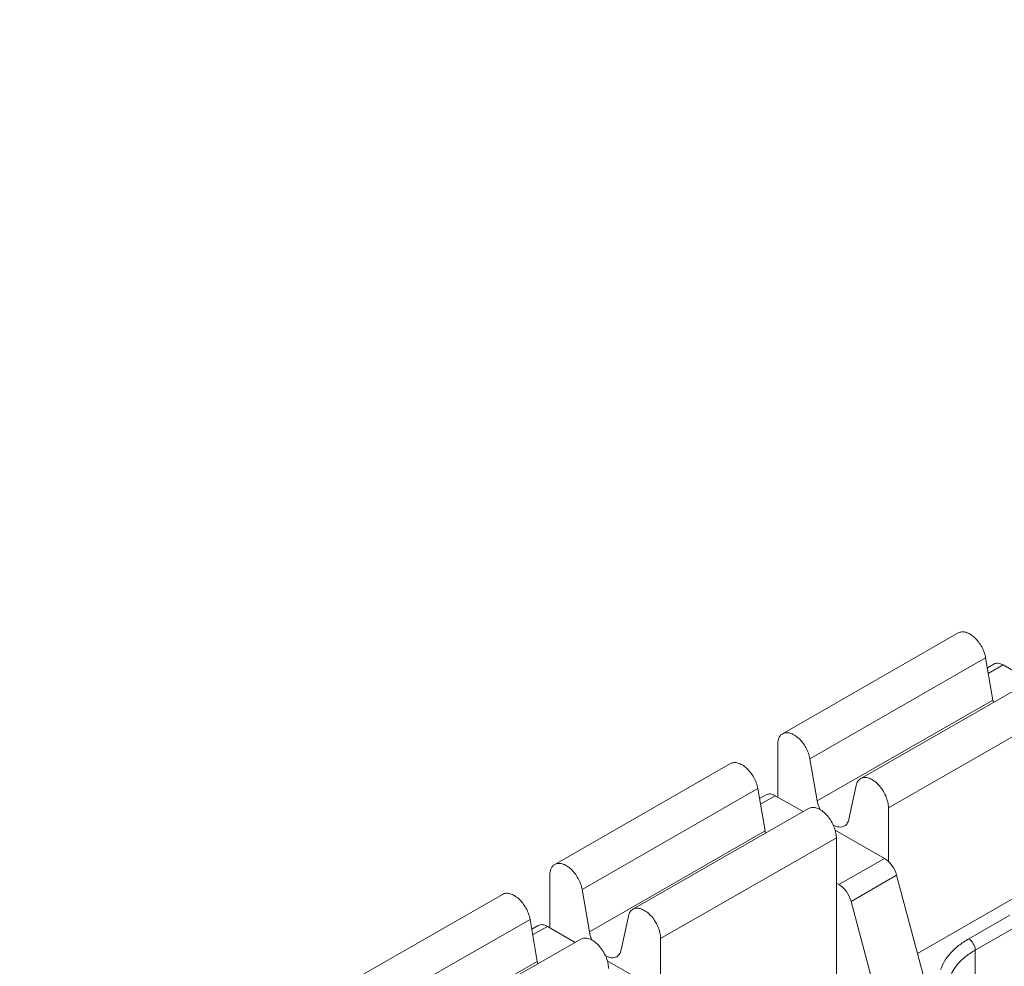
# Model space of a CAD drawing. Header units: centimetres. Extents: x -24.5 to 49.7, y -16.6 to 18.4.
# Tile 55 of 248: x -15.229 to -14.477, y -9.963 to -9.24. Entities that reach past the tile are written whole.
import ezdxf

# ---------------------------------------------------------------- set-up
doc = ezdxf.new("R2010")
doc.units = ezdxf.units.CM
doc.header["$MEASUREMENT"] = 0
doc.layers.add('layer 1', color=7, linetype='Continuous')

msp = doc.modelspace()

# ---------------------------------------------------------------- linework, layer by layer
at = {"layer": 'layer 1', "color": 1, "lineweight": 0}
msp.add_open_spline([(24.98821, 18.39808), (24.98821, 18.39808), (24.98821, -16.60193), (24.98821, -16.60193), (24.98821, -16.60193), (-24.51772, -16.60193), (-24.51772, -16.60193), (-24.51772, -16.60193), (-24.51772, 18.39808), (-24.51772, 18.39808), (-24.51772, 18.39808), (24.98821, 18.39808), (24.98821, 18.39808)], degree=3, knots=[0, 0, 0, 0, 0.25, 0.25, 0.25, 0.5, 0.5, 0.5, 0.75, 0.75, 0.75, 1, 1, 1, 1], dxfattribs=at)
at = {"layer": 'layer 1', "color": 5, "lineweight": 0}
msp.add_open_spline([(-23.26688, 17.18067), (-23.26688, 17.18067), (-23.26688, -15.60944), (-23.26688, -15.60944), (-23.26688, -15.60944), (23.98644, -15.60944), (23.98644, -15.60944)], degree=3, knots=[0, 0, 0, 0, 0.5, 0.5, 0.5, 1, 1, 1, 1], dxfattribs=at)
at = {"layer": 'layer 1', "lineweight": 9}
for points in [[(-15.1136, -11.88825), (-15.1136, -11.88825), (-7.7056, -7.63919), (-7.7056, -7.63919)], [(-7.69027, -7.64798), (-7.69027, -7.64798), (-15.09828, -11.89705), (-15.09828, -11.89705)], [(-15.01708, -11.94361), (-15.01708, -11.94361), (-7.61107, -7.6957), (-7.61107, -7.6957)], [(-7.57273, -7.75186), (-7.57273, -7.75186), (-14.96955, -11.9945), (-14.96955, -11.9945)], [(-14.93426, -12.08187), (-14.93426, -12.08187), (-7.53905, -7.84015), (-7.53905, -7.84015)], [(-14.9151, -12.1313), (-14.9151, -12.1313), (-7.52411, -7.89201), (-7.52411, -7.89201)], [(-15.17172, -10.10249), (-15.17172, -10.10249), (-18.91328, -7.95642), (-18.91328, -7.95642)], [(-14.88686, -12.20355), (-14.88686, -12.20355), (-7.54291, -7.99124), (-7.54291, -7.99124)], [(-7.53917, -8.00091), (-7.53917, -8.00091), (-14.88585, -12.2148), (-14.88585, -12.2148)], [(-14.88518, -12.22255), (-14.88518, -12.22255), (-7.53658, -8.00757), (-7.53658, -8.00757)], [(-14.88501, -12.22285), (-14.88501, -12.22285), (-7.53646, -8.0079), (-7.53646, -8.0079)], [(-14.81265, -12.49002), (-14.81265, -12.49002), (-7.43858, -8.26043), (-7.43858, -8.26043)], [(-14.88093, -12.56483), (-14.88093, -12.56483), (-7.42727, -8.28959), (-7.42727, -8.28959)], [(-7.42702, -8.29024), (-7.42702, -8.29024), (-14.88068, -12.56548), (-14.88068, -12.56548)], [(-14.87955, -12.56837), (-14.87955, -12.56837), (-7.4259, -8.29313), (-7.4259, -8.29313)], [(-7.42438, -8.29707), (-7.42438, -8.29707), (-14.87803, -12.5723), (-14.87803, -12.5723)], [(-14.86912, -12.59635), (-14.86912, -12.59635), (-7.41513, -8.32092), (-7.41513, -8.32092)], [(-7.40988, -8.33449), (-7.40988, -8.33449), (-14.86196, -12.60882), (-14.86196, -12.60882)], [(-14.75264, -12.64545), (-14.75264, -12.64545), (-7.37265, -8.41245), (-7.37265, -8.41245)], [(-14.73894, -12.65609), (-14.73894, -12.65609), (-7.3474, -8.41648), (-7.3474, -8.41648)], [(-7.30843, -8.44359), (-7.30843, -8.44359), (-14.70852, -12.68811), (-14.70852, -12.68811)], [(-14.69375, -12.71923), (-14.69375, -12.71923), (-7.29321, -8.47444), (-7.29321, -8.47444)], [(-7.28802, -8.48968), (-7.28802, -8.48968), (-14.69044, -12.73553), (-14.69044, -12.73553)], [(-14.68973, -12.87593), (-14.68973, -12.87593), (-7.28114, -8.62654), (-7.28114, -8.62654)], [(-7.28114, -8.64338), (-7.28114, -8.64338), (-14.68973, -12.89277), (-14.68973, -12.89277)], [(-14.68973, -12.93732), (-14.68973, -12.93732), (-7.29074, -8.69342), (-7.29074, -8.69342)], [(-14.68973, -12.96455), (-14.68973, -12.96455), (-7.30529, -8.72901), (-7.30529, -8.72901)], [(-15.2065, -10.62087), (-15.2065, -10.62087), (-13.46242, -9.62051), (-13.46242, -9.62051)], [(-13.45249, -9.63772), (-13.45249, -9.63772), (-15.19656, -10.63809), (-15.19656, -10.63809)], [(-14.6463, -9.78505), (-14.6463, -9.78505), (-14.51215, -9.70809), (-14.51215, -9.70809)], [(-14.49128, -9.72717), (-14.49128, -9.72717), (-14.62544, -9.80412), (-14.62544, -9.80412)], [(-14.48572, -9.7594), (-14.48572, -9.7594), (-14.49128, -9.72717), (-14.49128, -9.72717)], [(-14.48501, -9.73188), (-14.48501, -9.73188), (-14.48997, -9.73473), (-14.48997, -9.73473)], [(-14.47801, -9.73256), (-14.47801, -9.73256), (-14.48924, -9.739), (-14.48924, -9.739)], [(-14.47801, -9.73256), (-14.47801, -9.73256), (-14.45678, -9.74474), (-14.45678, -9.74474)], [(-14.58667, -9.81925), (-14.58667, -9.81925), (-14.45251, -9.74229), (-14.45251, -9.74229)], [(-14.61988, -9.83635), (-14.61988, -9.83635), (-14.48572, -9.7594), (-14.48572, -9.7594)], [(-14.48572, -9.7594), (-14.48563, -9.75994), (-14.48551, -9.76048), (-14.48538, -9.76101)], [(-14.43136, -9.76465), (-14.43136, -9.76465), (-14.56552, -9.84161), (-14.56552, -9.84161)], [(-14.64998, -9.83342), (-14.64998, -9.83342), (-14.64998, -9.79315), (-14.64998, -9.79315)], [(-14.82021, -9.88479), (-14.82021, -9.88479), (-14.68605, -9.80784), (-14.68605, -9.80784)], [(-14.62544, -9.80412), (-14.62544, -9.80412), (-14.61988, -9.83635), (-14.61988, -9.83635)], [(-14.66519, -9.82692), (-14.66519, -9.82692), (-14.79934, -9.90387), (-14.79934, -9.90387)], [(-14.65963, -9.85915), (-14.65963, -9.85915), (-14.66519, -9.82692), (-14.66519, -9.82692)], [(-14.59562, -9.85026), (-14.59562, -9.85026), (-14.59006, -9.82441), (-14.59006, -9.82441)], [(-14.65891, -9.83163), (-14.65891, -9.83163), (-14.66388, -9.83448), (-14.66388, -9.83448)], [(-14.65192, -9.83231), (-14.65192, -9.83231), (-14.66314, -9.83875), (-14.66314, -9.83875)], [(-14.63069, -9.84449), (-14.63069, -9.84449), (-14.65192, -9.83231), (-14.65192, -9.83231)], [(-14.76059, -9.91899), (-14.76059, -9.91899), (-14.62643, -9.84204), (-14.62643, -9.84204)], [(-14.56552, -9.84161), (-14.56552, -9.84161), (-14.56552, -9.8826), (-14.56552, -9.8826)], [(-14.79379, -9.93611), (-14.79379, -9.93611), (-14.65963, -9.85915), (-14.65963, -9.85915)], [(-14.65963, -9.85915), (-14.65953, -9.85969), (-14.65942, -9.86023), (-14.65929, -9.86076)], [(-14.56854, -9.88014), (-14.56854, -9.88014), (-14.60618, -9.85855), (-14.60618, -9.85855)], [(-14.60526, -9.86441), (-14.60526, -9.86441), (-14.73942, -9.94135), (-14.73942, -9.94135)], [(-14.60526, -9.98816), (-14.60526, -9.98816), (-14.60526, -9.86441), (-14.60526, -9.86441)], [(-14.60333, -9.90008), (-14.60333, -9.90008), (-14.56854, -9.88014), (-14.56854, -9.88014)], [(-14.54335, -9.95265), (-14.54335, -9.95265), (-14.43136, -9.88841), (-14.43136, -9.88841)], [(-14.82389, -9.93318), (-14.82389, -9.93318), (-14.82389, -9.89291), (-14.82389, -9.89291)], [(-14.55921, -9.89306), (-14.55921, -9.89306), (-14.59399, -9.91301), (-14.59399, -9.91301)], [(-14.53446, -9.98603), (-14.53446, -9.98603), (-14.55921, -9.89306), (-14.55921, -9.89306)], [(-14.79934, -9.90387), (-14.79934, -9.90387), (-14.79379, -9.93611), (-14.79379, -9.93611)], [(-14.60526, -9.89897), (-14.60526, -9.89897), (-14.60333, -9.90008), (-14.60333, -9.90008)], [(-14.99412, -9.98454), (-14.99412, -9.98454), (-14.85996, -9.9076), (-14.85996, -9.9076)], [(-14.59399, -9.91301), (-14.59399, -9.91301), (-14.56924, -10.00598), (-14.56924, -10.00598)], [(-14.83909, -9.92668), (-14.83909, -9.92668), (-14.97325, -10.00362), (-14.97325, -10.00362)], [(-14.83353, -9.9589), (-14.83353, -9.9589), (-14.83909, -9.92668), (-14.83909, -9.92668)], [(-14.76953, -9.95002), (-14.76953, -9.95002), (-14.76397, -9.92416), (-14.76397, -9.92416)], [(-14.5042, -9.9416), (-14.5042, -9.9416), (-14.47278, -9.92358), (-14.47278, -9.92358)], [(-14.83282, -9.93138), (-14.83282, -9.93138), (-14.83779, -9.93423), (-14.83779, -9.93423)], [(-14.82583, -9.93206), (-14.82583, -9.93206), (-14.83706, -9.9385), (-14.83706, -9.9385)], [(-14.82583, -9.93206), (-14.82583, -9.93206), (-14.8046, -9.94424), (-14.8046, -9.94424)], [(-14.46781, -9.93218), (-14.46781, -9.93218), (-14.49924, -9.95021), (-14.49924, -9.95021)], [(-14.9345, -10.01874), (-14.9345, -10.01874), (-14.80034, -9.94179), (-14.80034, -9.94179)], [(-14.73942, -9.94135), (-14.73942, -9.94135), (-14.73942, -9.98235), (-14.73942, -9.98235)], [(-14.49924, -9.95021), (-14.49924, -9.95021), (-14.49924, -9.99443), (-14.49924, -9.99443)], [(-14.78009, -9.9583), (-14.78009, -9.9583), (-14.74246, -9.97988), (-14.74246, -9.97988)], [(-14.9677, -10.03585), (-14.9677, -10.03585), (-14.83353, -9.9589), (-14.83353, -9.9589)], [(-14.83353, -9.9589), (-14.83344, -9.95944), (-14.83333, -9.95998), (-14.8332, -9.96051)]]:
    msp.add_open_spline(points, degree=3, dxfattribs=at)
for points, knots in [([(-14.49128, -9.72717), (-14.49178, -9.72422), (-14.49287, -9.72136), (-14.49432, -9.71871), (-14.4958, -9.71604), (-14.49766, -9.71358), (-14.4999, -9.71154), (-14.5009, -9.71061), (-14.50199, -9.70978), (-14.50316, -9.70908), (-14.50419, -9.70847), (-14.50529, -9.70796), (-14.50644, -9.70764), (-14.50744, -9.70735), (-14.50848, -9.70721), (-14.50951, -9.7073), (-14.51043, -9.70738), (-14.51134, -9.70764), (-14.51215, -9.70809)], [0, 0, 0, 0, 0.166667, 0.166667, 0.166667, 0.333333, 0.333333, 0.333333, 0.5, 0.5, 0.5, 0.666667, 0.666667, 0.666667, 0.833333, 0.833333, 0.833333, 1, 1, 1, 1]), ([(-14.47801, -9.73256), (-14.47917, -9.73189), (-14.48044, -9.73137), (-14.48179, -9.73125), (-14.4829, -9.73116), (-14.48406, -9.73134), (-14.48501, -9.73188)], [0, 0, 0, 0, 0.5, 0.5, 0.5, 1, 1, 1, 1]), ([(-14.64998, -9.79315), (-14.64998, -9.79226), (-14.64991, -9.79136), (-14.64974, -9.79048), (-14.64959, -9.78968), (-14.64936, -9.7889), (-14.64903, -9.78817), (-14.64872, -9.7875), (-14.64834, -9.78688), (-14.64787, -9.78633), (-14.64742, -9.78582), (-14.64689, -9.78538), (-14.6463, -9.78505)], [0, 0, 0, 0, 0.25, 0.25, 0.25, 0.5, 0.5, 0.5, 0.75, 0.75, 0.75, 1, 1, 1, 1]), ([(-14.6463, -9.78505), (-14.6455, -9.78459), (-14.64459, -9.78432), (-14.64366, -9.78424), (-14.64263, -9.78416), (-14.6416, -9.78431), (-14.6406, -9.78459), (-14.63945, -9.78491), (-14.63835, -9.78542), (-14.63732, -9.78603), (-14.63615, -9.78673), (-14.63506, -9.78757), (-14.63406, -9.78849), (-14.63182, -9.79053), (-14.62996, -9.79299), (-14.62849, -9.79566), (-14.62702, -9.79831), (-14.62594, -9.80117), (-14.62544, -9.80412)], [0, 0, 0, 0, 0.166667, 0.166667, 0.166667, 0.333333, 0.333333, 0.333333, 0.5, 0.5, 0.5, 0.666667, 0.666667, 0.666667, 0.833333, 0.833333, 0.833333, 1, 1, 1, 1]), ([(-14.66519, -9.82692), (-14.66569, -9.82397), (-14.66678, -9.82111), (-14.66824, -9.81846), (-14.66971, -9.81579), (-14.67157, -9.81333), (-14.67381, -9.81128), (-14.67481, -9.81036), (-14.6759, -9.80953), (-14.67707, -9.80883), (-14.6781, -9.80822), (-14.6792, -9.80771), (-14.68035, -9.80738), (-14.68135, -9.8071), (-14.68238, -9.80696), (-14.68342, -9.80705), (-14.68434, -9.80712), (-14.68526, -9.80738), (-14.68605, -9.80784)], [0, 0, 0, 0, 0.166667, 0.166667, 0.166667, 0.333333, 0.333333, 0.333333, 0.5, 0.5, 0.5, 0.666667, 0.666667, 0.666667, 0.833333, 0.833333, 0.833333, 1, 1, 1, 1]), ([(-14.59006, -9.82441), (-14.58983, -9.82331), (-14.58944, -9.82224), (-14.58881, -9.82129), (-14.58826, -9.82046), (-14.58753, -9.81973), (-14.58667, -9.81925)], [0, 0, 0, 0, 0.5, 0.5, 0.5, 1, 1, 1, 1]), ([(-14.58667, -9.81925), (-14.5858, -9.81874), (-14.58477, -9.81847), (-14.58374, -9.81843), (-14.58258, -9.81838), (-14.58141, -9.81861), (-14.58031, -9.81899), (-14.57901, -9.81944), (-14.57781, -9.8201), (-14.57668, -9.82088), (-14.5754, -9.82177), (-14.57422, -9.82281), (-14.57315, -9.82394), (-14.57199, -9.82516), (-14.57096, -9.8265), (-14.57003, -9.8279), (-14.5691, -9.82934), (-14.56828, -9.83085), (-14.5676, -9.83243), (-14.56694, -9.83395), (-14.56642, -9.83552), (-14.56604, -9.83714), (-14.56571, -9.8386), (-14.56552, -9.8401), (-14.56552, -9.84161)], [0, 0, 0, 0, 0.125, 0.125, 0.125, 0.25, 0.25, 0.25, 0.375, 0.375, 0.375, 0.5, 0.5, 0.5, 0.625, 0.625, 0.625, 0.75, 0.75, 0.75, 0.875, 0.875, 0.875, 1, 1, 1, 1]), ([(-14.65192, -9.83231), (-14.65308, -9.83165), (-14.65435, -9.83112), (-14.6557, -9.83101), (-14.65681, -9.83091), (-14.65797, -9.83109), (-14.65891, -9.83163)], [0, 0, 0, 0, 0.5, 0.5, 0.5, 1, 1, 1, 1]), ([(-14.61988, -9.83635), (-14.61978, -9.83691), (-14.61966, -9.83747), (-14.61952, -9.83803), (-14.61908, -9.83979), (-14.61845, -9.8415), (-14.61768, -9.84314)], [0, 0, 0, 0, 0.5, 0.5, 0.5, 1, 1, 1, 1]), ([(-14.60526, -9.86441), (-14.60526, -9.8629), (-14.60546, -9.8614), (-14.60579, -9.85993), (-14.60616, -9.85832), (-14.60669, -9.85675), (-14.60735, -9.85523), (-14.60803, -9.85366), (-14.60885, -9.85214), (-14.60979, -9.85071), (-14.61071, -9.84929), (-14.61175, -9.84797), (-14.61291, -9.84674), (-14.61397, -9.84561), (-14.61515, -9.84457), (-14.61643, -9.84369), (-14.61756, -9.84291), (-14.61877, -9.84225), (-14.62007, -9.8418), (-14.62116, -9.84141), (-14.62233, -9.84118), (-14.6235, -9.84123), (-14.62451, -9.84128), (-14.62555, -9.84154), (-14.62643, -9.84204)], [0, 0, 0, 0, 0.125, 0.125, 0.125, 0.25, 0.25, 0.25, 0.375, 0.375, 0.375, 0.5, 0.5, 0.5, 0.625, 0.625, 0.625, 0.75, 0.75, 0.75, 0.875, 0.875, 0.875, 1, 1, 1, 1]), ([(-14.59901, -9.85544), (-14.59815, -9.85494), (-14.59742, -9.85421), (-14.59687, -9.85338), (-14.59625, -9.85243), (-14.59586, -9.85136), (-14.59562, -9.85026)], [0, 0, 0, 0, 0.5, 0.5, 0.5, 1, 1, 1, 1]), ([(-14.60795, -9.85447), (-14.60647, -9.85534), (-14.60483, -9.85602), (-14.60311, -9.8562), (-14.60239, -9.85628), (-14.60165, -9.85627), (-14.60093, -9.85613), (-14.60025, -9.856), (-14.5996, -9.85577), (-14.59901, -9.85544)], [0, 0, 0, 0, 0.333333, 0.333333, 0.333333, 0.666667, 0.666667, 0.666667, 1, 1, 1, 1]), ([(-14.55921, -9.89306), (-14.55993, -9.89036), (-14.56118, -9.88779), (-14.56285, -9.88548), (-14.56438, -9.88334), (-14.56628, -9.88143), (-14.56854, -9.88014)], [0, 0, 0, 0, 0.5, 0.5, 0.5, 1, 1, 1, 1]), ([(-14.82389, -9.89291), (-14.82389, -9.89201), (-14.82382, -9.89111), (-14.82365, -9.89023), (-14.8235, -9.88943), (-14.82327, -9.88865), (-14.82294, -9.88791), (-14.82264, -9.88725), (-14.82226, -9.88663), (-14.82177, -9.88608), (-14.82133, -9.88557), (-14.8208, -9.88513), (-14.82021, -9.88479)], [0, 0, 0, 0, 0.25, 0.25, 0.25, 0.5, 0.5, 0.5, 0.75, 0.75, 0.75, 1, 1, 1, 1]), ([(-14.82021, -9.88479), (-14.81942, -9.88434), (-14.8185, -9.88408), (-14.81758, -9.884), (-14.81654, -9.88391), (-14.8155, -9.88406), (-14.81451, -9.88434), (-14.81335, -9.88466), (-14.81226, -9.88517), (-14.81123, -9.88578), (-14.81006, -9.88648), (-14.80898, -9.88732), (-14.80797, -9.88824), (-14.80573, -9.89028), (-14.80387, -9.89274), (-14.8024, -9.89541), (-14.80094, -9.89806), (-14.79985, -9.90092), (-14.79934, -9.90387)], [0, 0, 0, 0, 0.166667, 0.166667, 0.166667, 0.333333, 0.333333, 0.333333, 0.5, 0.5, 0.5, 0.666667, 0.666667, 0.666667, 0.833333, 0.833333, 0.833333, 1, 1, 1, 1]), ([(-14.60333, -9.90008), (-14.60107, -9.90138), (-14.59917, -9.9033), (-14.59762, -9.90543), (-14.59596, -9.90774), (-14.59471, -9.91031), (-14.59399, -9.91301)], [0, 0, 0, 0, 0.5, 0.5, 0.5, 1, 1, 1, 1]), ([(-14.83909, -9.92668), (-14.83961, -9.92372), (-14.84069, -9.92086), (-14.84215, -9.91821), (-14.84362, -9.91554), (-14.84548, -9.91308), (-14.84772, -9.91104), (-14.84873, -9.91012), (-14.84981, -9.90928), (-14.85098, -9.90858), (-14.85201, -9.90797), (-14.8531, -9.90746), (-14.85426, -9.90714), (-14.85526, -9.90686), (-14.8563, -9.90671), (-14.85733, -9.9068), (-14.85825, -9.90687), (-14.85917, -9.90714), (-14.85996, -9.9076)], [0, 0, 0, 0, 0.166667, 0.166667, 0.166667, 0.333333, 0.333333, 0.333333, 0.5, 0.5, 0.5, 0.666667, 0.666667, 0.666667, 0.833333, 0.833333, 0.833333, 1, 1, 1, 1]), ([(-14.76397, -9.92416), (-14.76373, -9.92306), (-14.76335, -9.92199), (-14.76272, -9.92105), (-14.76217, -9.92021), (-14.76144, -9.91949), (-14.76059, -9.91899)], [0, 0, 0, 0, 0.5, 0.5, 0.5, 1, 1, 1, 1]), ([(-14.76059, -9.91899), (-14.75971, -9.91849), (-14.75868, -9.91823), (-14.75766, -9.91818), (-14.75648, -9.91813), (-14.75532, -9.91836), (-14.75423, -9.91874), (-14.75293, -9.9192), (-14.75172, -9.91986), (-14.75059, -9.92063), (-14.74931, -9.92152), (-14.74813, -9.92256), (-14.74707, -9.9237), (-14.74591, -9.92492), (-14.74487, -9.92625), (-14.74395, -9.92765), (-14.74301, -9.92909), (-14.74219, -9.9306), (-14.74151, -9.93218), (-14.74085, -9.9337), (-14.74032, -9.93527), (-14.73996, -9.93689), (-14.73963, -9.93835), (-14.73942, -9.93986), (-14.73942, -9.94135)], [0, 0, 0, 0, 0.125, 0.125, 0.125, 0.25, 0.25, 0.25, 0.375, 0.375, 0.375, 0.5, 0.5, 0.5, 0.625, 0.625, 0.625, 0.75, 0.75, 0.75, 0.875, 0.875, 0.875, 1, 1, 1, 1]), ([(-14.82583, -9.93206), (-14.82699, -9.9314), (-14.82826, -9.93088), (-14.82961, -9.93076), (-14.83072, -9.93066), (-14.83188, -9.93084), (-14.83282, -9.93138)], [0, 0, 0, 0, 0.5, 0.5, 0.5, 1, 1, 1, 1]), ([(-14.77917, -9.96416), (-14.77917, -9.96265), (-14.77938, -9.96115), (-14.77971, -9.95968), (-14.78007, -9.95807), (-14.78061, -9.9565), (-14.78126, -9.95498), (-14.78194, -9.95341), (-14.78276, -9.95189), (-14.7837, -9.95045), (-14.78462, -9.94905), (-14.78566, -9.94771), (-14.78682, -9.94649), (-14.78789, -9.94536), (-14.78906, -9.94432), (-14.79034, -9.94343), (-14.79147, -9.94265), (-14.79268, -9.94199), (-14.79397, -9.94154), (-14.79508, -9.94116), (-14.79624, -9.94093), (-14.79741, -9.94098), (-14.79843, -9.94102), (-14.79946, -9.94129), (-14.80034, -9.94179)], [0, 0, 0, 0, 0.125, 0.125, 0.125, 0.25, 0.25, 0.25, 0.375, 0.375, 0.375, 0.5, 0.5, 0.5, 0.625, 0.625, 0.625, 0.75, 0.75, 0.75, 0.875, 0.875, 0.875, 1, 1, 1, 1]), ([(-14.79379, -9.93611), (-14.79369, -9.93667), (-14.79357, -9.93722), (-14.79343, -9.93778), (-14.793, -9.93953), (-14.79236, -9.94126), (-14.79159, -9.94289)], [0, 0, 0, 0, 0.5, 0.5, 0.5, 1, 1, 1, 1]), ([(-14.5042, -9.9416), (-14.50688, -9.94314), (-14.50948, -9.94485), (-14.51191, -9.94675), (-14.51413, -9.94849), (-14.51624, -9.9504), (-14.51815, -9.95251), (-14.52149, -9.95622), (-14.52425, -9.96059), (-14.52569, -9.96533)], [0, 0, 0, 0, 0.333333, 0.333333, 0.333333, 0.666667, 0.666667, 0.666667, 1, 1, 1, 1]), ([(-14.5042, -9.9416), (-14.50273, -9.94245), (-14.50157, -9.94379), (-14.50069, -9.9453), (-14.49982, -9.94682), (-14.49924, -9.9485), (-14.49924, -9.95021)], [0, 0, 0, 0, 0.5, 0.5, 0.5, 1, 1, 1, 1]), ([(-14.77292, -9.95518), (-14.77206, -9.95469), (-14.77133, -9.95396), (-14.77078, -9.95313), (-14.77016, -9.95219), (-14.76976, -9.95111), (-14.76953, -9.95002)], [0, 0, 0, 0, 0.5, 0.5, 0.5, 1, 1, 1, 1]), ([(-14.49924, -9.95021), (-14.50168, -9.95161), (-14.50402, -9.95316), (-14.50624, -9.95489), (-14.50827, -9.95648), (-14.51017, -9.95821), (-14.51191, -9.96013), (-14.51495, -9.9635), (-14.51746, -9.96747), (-14.51877, -9.97177)], [0, 0, 0, 0, 0.333333, 0.333333, 0.333333, 0.666667, 0.666667, 0.666667, 1, 1, 1, 1]), ([(-14.78186, -9.95422), (-14.78038, -9.95509), (-14.77873, -9.95577), (-14.77702, -9.95595), (-14.7763, -9.95603), (-14.77555, -9.95602), (-14.77484, -9.95589), (-14.77416, -9.95576), (-14.77351, -9.95552), (-14.77292, -9.95518)], [0, 0, 0, 0, 0.333333, 0.333333, 0.333333, 0.666667, 0.666667, 0.666667, 1, 1, 1, 1])]:
    msp.add_open_spline(points, degree=3, knots=knots, dxfattribs=at)

doc.saveas('drawing.dxf')
